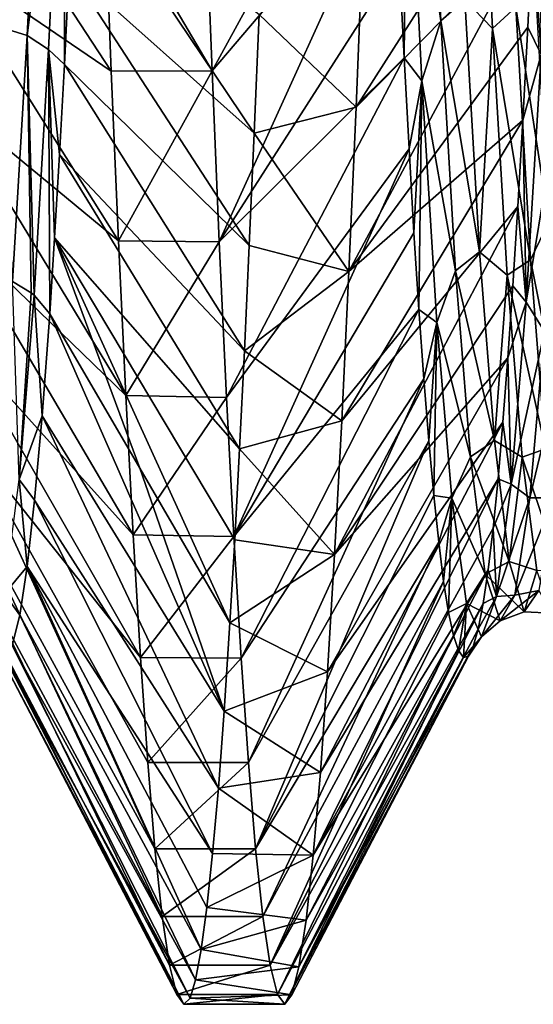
# Model space of a CAD drawing. Header units: metres. Extents: x -63.9 to 30, y -21 to 69.
# Tile 9 of 110: x -36.5 to -35, y -10.3 to -7.4. Entities that reach past the tile are written whole.
import ezdxf

# ---------------------------------------------------------------- set-up
doc = ezdxf.new("R2010")
doc.units = ezdxf.units.M
doc.layers.add('solid_SHOWER_ONO150MM_EU_AS_SW0001', color=7, linetype='CONTINUOUS')

msp = doc.modelspace()

# ---------------------------------------------------------------- linework, layer by layer
at = {"layer": 'solid_SHOWER_ONO150MM_EU_AS_SW0001'}
for points in [[(-35.280624, -7.439456, -55.558632), (-35.32452, -6.52784, -54.492146), (-35.380657, -6.724872, -54.630047)], [(-35.280624, -7.439456, -55.558632), (-35.209248, -7.376881, -55.514999), (-35.32452, -6.52784, -54.492146)], [(-36.46104, -6.579968, -67.45446), (-36.578377, -7.460284, -66.372139), (-36.534416, -6.556672, -67.443207)], [(-36.46104, -6.579968, -67.45446), (-36.504871, -7.482593, -66.383087), (-36.578377, -7.460284, -66.372139)], [(-36.398102, -6.625009, -67.473274), (-36.504871, -7.482593, -66.383087), (-36.46104, -6.579968, -67.45446)], [(-35.127697, -7.462516, -55.632065), (-35.171658, -6.560248, -54.559704), (-35.209248, -7.376881, -55.514999)], [(-35.058491, -7.399129, -55.503773), (-35.171658, -6.560248, -54.559704), (-35.127697, -7.462516, -55.632065)], [(-36.398102, -6.625009, -67.473274), (-36.44165, -7.524684, -66.402214), (-36.504871, -7.482593, -66.383087)], [(-36.398102, -6.625009, -67.473274), (-36.395119, -7.569089, -66.446114), (-36.44165, -7.524684, -66.402214)], [(-36.398102, -6.625009, -67.473274), (-36.380508, -7.283259, -66.822624), (-36.395119, -7.569089, -66.446114)], [(-35.433151, -6.62938, -54.442585), (-35.979179, -7.041733, -53.414719), (-35.957851, -7.58781, -53.960991)], [(-35.418552, -6.95388, -54.787987), (-35.433151, -6.62938, -54.442585), (-35.957851, -7.58781, -53.960991)], [(-35.380657, -6.724872, -54.630047), (-35.403942, -7.260931, -55.150028), (-35.389305, -7.549406, -55.527431)], [(-35.33654, -7.617466, -55.730717), (-35.380657, -6.724872, -54.630047), (-35.389305, -7.549406, -55.527431)], [(-35.280624, -7.439456, -55.558632), (-35.380657, -6.724872, -54.630047), (-35.33654, -7.617466, -55.730717)], [(-36.793163, -6.769268, -54.586861), (-36.256424, -7.588919, -53.962189), (-36.277496, -7.044564, -53.417347)], [(-36.793163, -6.769268, -54.586861), (-36.771217, -7.238403, -55.121376), (-36.256424, -7.588919, -53.962189)], [(-35.531239, -7.695269, -67.921371), (-34.993847, -6.853107, -67.323303), (-35.008507, -7.164492, -66.967987)], [(-35.531239, -7.695269, -67.921371), (-35.510151, -7.168097, -68.465981), (-34.993847, -6.853107, -67.323303)], [(-34.983612, -7.538918, -66.381058), (-35.008507, -7.164492, -66.967987), (-34.993847, -6.853107, -67.323303)], [(-35.418552, -6.95388, -54.787987), (-35.957851, -7.58781, -53.960991), (-35.936451, -8.093089, -54.548302)], [(-35.403942, -7.260931, -55.150028), (-35.418552, -6.95388, -54.787987), (-35.936451, -8.093089, -54.548302)], [(-35.833138, -7.772334, -67.834717), (-36.380508, -7.283259, -66.822624), (-36.36591, -6.978396, -67.184433)], [(-35.818687, -7.421087, -68.214569), (-35.833138, -7.772334, -67.834717), (-36.36591, -6.978396, -67.184433)], [(-36.277496, -7.044564, -53.417347), (-35.957851, -7.58781, -53.960991), (-35.979179, -7.041733, -53.414719)], [(-36.256424, -7.588919, -53.962189), (-35.957851, -7.58781, -53.960991), (-36.277496, -7.044564, -53.417347)], [(-35.55254, -8.181174, -67.33963), (-35.008507, -7.164492, -66.967987), (-35.023201, -7.458626, -66.59581)], [(-35.55254, -8.181174, -67.33963), (-35.531239, -7.695269, -67.921371), (-35.008507, -7.164492, -66.967987)], [(-34.983612, -7.538918, -66.381058), (-35.023201, -7.458626, -66.59581), (-35.008507, -7.164492, -66.967987)], [(-35.818687, -7.421087, -68.214569), (-35.510151, -7.168097, -68.465981), (-35.531239, -7.695269, -67.921371)], [(-36.771217, -7.238403, -55.121376), (-36.235031, -8.09042, -54.544956), (-36.256424, -7.588919, -53.962189)], [(-36.771217, -7.238403, -55.121376), (-36.749027, -7.666807, -55.692867), (-36.235031, -8.09042, -54.544956)], [(-34.961044, -8.034029, -56.389935), (-35.004589, -7.247963, -55.23267), (-35.058491, -7.399129, -55.503773)], [(-35.84763, -8.104161, -67.437782), (-36.395119, -7.569089, -66.446114), (-36.380508, -7.283259, -66.822624)], [(-35.833138, -7.772334, -67.834717), (-35.84763, -8.104161, -67.437782), (-36.380508, -7.283259, -66.822624)], [(-35.389305, -7.549406, -55.527431), (-35.403942, -7.260931, -55.150028), (-35.936451, -8.093089, -54.548302)], [(-35.280624, -7.439456, -55.558632), (-35.165424, -8.123307, -56.69614), (-35.209248, -7.376881, -55.514999)], [(-35.127697, -7.462516, -55.632065), (-35.209248, -7.376881, -55.514999), (-35.165424, -8.123307, -56.69614)], [(-35.01466, -8.147064, -56.688526), (-35.058491, -7.399129, -55.503773), (-35.127697, -7.462516, -55.632065)], [(-34.961044, -8.034029, -56.389935), (-35.058491, -7.399129, -55.503773), (-35.01466, -8.147064, -56.688526)], [(-35.818687, -7.421087, -68.214569), (-35.531239, -7.695269, -67.921371), (-35.833138, -7.772334, -67.834717)], [(-35.55254, -8.181174, -67.33963), (-35.023201, -7.458626, -66.59581), (-35.037884, -7.733934, -66.208542)], [(-35.236732, -8.179566, -56.75061), (-35.280624, -7.439456, -55.558632), (-35.33654, -7.617466, -55.730717)], [(-35.236732, -8.179566, -56.75061), (-35.165424, -8.123307, -56.69614), (-35.280624, -7.439456, -55.558632)], [(-34.983612, -7.538918, -66.381058), (-35.037884, -7.733934, -66.208542), (-35.023201, -7.458626, -66.59581)], [(-36.504871, -7.482593, -66.383087), (-36.548615, -8.210793, -65.186386), (-36.578377, -7.460284, -66.372139)], [(-36.493191, -8.244523, -65.203583), (-36.548615, -8.210793, -65.186386), (-36.504871, -7.482593, -66.383087)], [(-36.484428, -8.251806, -65.207291), (-36.493191, -8.244523, -65.203583), (-36.504871, -7.482593, -66.383087)], [(-36.44165, -7.524684, -66.402214), (-36.484428, -8.251806, -65.207291), (-36.504871, -7.482593, -66.383087)], [(-35.08374, -8.192221, -56.828571), (-35.127697, -7.462516, -55.632065), (-35.165424, -8.123307, -56.69614)], [(-35.01466, -8.147064, -56.688526), (-35.127697, -7.462516, -55.632065), (-35.08374, -8.192221, -56.828571)], [(-36.44165, -7.524684, -66.402214), (-36.438526, -8.306854, -65.235359), (-36.484428, -8.251806, -65.207291)], [(-36.44165, -7.524684, -66.402214), (-36.424351, -8.081381, -65.651726), (-36.438526, -8.306854, -65.235359)], [(-36.44165, -7.524684, -66.402214), (-36.395119, -7.569089, -66.446114), (-36.409737, -7.835279, -66.055557)], [(-36.44165, -7.524684, -66.402214), (-36.409737, -7.835279, -66.055557), (-36.424351, -8.081381, -65.651726)], [(-34.983612, -7.538918, -66.381058), (-35.027729, -8.271901, -65.168221), (-35.037884, -7.733934, -66.208542)], [(-34.929482, -7.67229, -66.107803), (-35.027729, -8.271901, -65.168221), (-34.983612, -7.538918, -66.381058)], [(-35.862106, -8.415738, -67.024773), (-36.409737, -7.835279, -66.055557), (-36.395119, -7.569089, -66.446114)], [(-35.84763, -8.104161, -67.437782), (-35.862106, -8.415738, -67.024773), (-36.395119, -7.569089, -66.446114)], [(-35.389305, -7.549406, -55.527431), (-35.936451, -8.093089, -54.548302), (-35.914837, -8.553754, -55.17284)], [(-35.37463, -7.818429, -55.919079), (-35.389305, -7.549406, -55.527431), (-35.914837, -8.553754, -55.17284)], [(-35.33654, -7.617466, -55.730717), (-35.389305, -7.549406, -55.527431), (-35.37463, -7.818429, -55.919079)], [(-36.235031, -8.09042, -54.544956), (-35.957851, -7.58781, -53.960991), (-36.256424, -7.588919, -53.962189)], [(-36.235031, -8.09042, -54.544956), (-35.936451, -8.093089, -54.548302), (-35.957851, -7.58781, -53.960991)], [(-35.33654, -7.617466, -55.730717), (-35.37463, -7.818429, -55.919079), (-35.359932, -8.066951, -56.323425)], [(-35.33654, -7.617466, -55.730717), (-35.359932, -8.066951, -56.323425), (-35.345249, -8.29403, -56.7388)], [(-35.292427, -8.332619, -56.954082), (-35.33654, -7.617466, -55.730717), (-35.345249, -8.29403, -56.7388)], [(-35.236732, -8.179566, -56.75061), (-35.33654, -7.617466, -55.730717), (-35.292427, -8.332619, -56.954082)], [(-36.749027, -7.666807, -55.692867), (-36.213223, -8.548077, -55.164516), (-36.235031, -8.09042, -54.544956)], [(-36.749027, -7.666807, -55.692867), (-36.726681, -8.052521, -56.299446), (-36.213223, -8.548077, -55.164516)], [(-34.929482, -7.67229, -66.107803), (-34.973377, -8.359152, -64.884399), (-35.027729, -8.271901, -65.168221)], [(-35.833138, -7.772334, -67.834717), (-35.531239, -7.695269, -67.921371), (-35.55254, -8.181174, -67.33963)], [(-35.57378, -8.623201, -66.723885), (-35.037884, -7.733934, -66.208542), (-35.052525, -7.989214, -65.807846)], [(-35.57378, -8.623201, -66.723885), (-35.55254, -8.181174, -67.33963), (-35.037884, -7.733934, -66.208542)], [(-35.027729, -8.271901, -65.168221), (-35.052525, -7.989214, -65.807846), (-35.037884, -7.733934, -66.208542)], [(-35.833138, -7.772334, -67.834717), (-35.55254, -8.181174, -67.33963), (-35.84763, -8.104161, -67.437782)], [(-35.876484, -8.706285, -66.596703), (-36.424351, -8.081381, -65.651726), (-36.409737, -7.835279, -66.055557)], [(-35.862106, -8.415738, -67.024773), (-35.876484, -8.706285, -66.596703), (-36.409737, -7.835279, -66.055557)], [(-35.37463, -7.818429, -55.919079), (-35.914837, -8.553754, -55.17284), (-35.893112, -8.965308, -55.828373)], [(-35.359932, -8.066951, -56.323425), (-35.37463, -7.818429, -55.919079), (-35.893112, -8.965308, -55.828373)], [(-35.594837, -9.018979, -66.077454), (-35.052525, -7.989214, -65.807846), (-35.067139, -8.22372, -65.39492)], [(-35.594837, -9.018979, -66.077454), (-35.57378, -8.623201, -66.723885), (-35.052525, -7.989214, -65.807846)], [(-35.027729, -8.271901, -65.168221), (-35.067139, -8.22372, -65.39492), (-35.052525, -7.989214, -65.807846)], [(-34.917496, -8.636856, -57.652107), (-34.961044, -8.034029, -56.389935), (-35.01466, -8.147064, -56.688526)], [(-36.726681, -8.052521, -56.299446), (-36.191315, -8.960379, -55.819836), (-36.213223, -8.548077, -55.164516)], [(-36.726681, -8.052521, -56.299446), (-36.704391, -8.391022, -56.934677), (-36.191315, -8.960379, -55.819836)], [(-35.345249, -8.29403, -56.7388), (-35.359932, -8.066951, -56.323425), (-35.893112, -8.965308, -55.828373)], [(-36.424351, -8.081381, -65.651726), (-36.171612, -8.76358, -65.468231), (-36.438526, -8.306854, -65.235359)], [(-36.424351, -8.081381, -65.651726), (-35.905357, -9.220647, -65.701294), (-36.171612, -8.76358, -65.468231)], [(-35.890793, -8.97511, -66.154602), (-35.905357, -9.220647, -65.701294), (-36.424351, -8.081381, -65.651726)], [(-35.876484, -8.706285, -66.596703), (-35.890793, -8.97511, -66.154602), (-36.424351, -8.081381, -65.651726)], [(-36.213223, -8.548077, -55.164516), (-35.936451, -8.093089, -54.548302), (-36.235031, -8.09042, -54.544956)], [(-36.213223, -8.548077, -55.164516), (-35.914837, -8.553754, -55.17284), (-35.936451, -8.093089, -54.548302)], [(-35.84763, -8.104161, -67.437782), (-35.55254, -8.181174, -67.33963), (-35.862106, -8.415738, -67.024773)], [(-35.236732, -8.179566, -56.75061), (-35.121597, -8.681611, -57.976734), (-35.165424, -8.123307, -56.69614)], [(-35.08374, -8.192221, -56.828571), (-35.165424, -8.123307, -56.69614), (-35.121597, -8.681611, -57.976734)], [(-34.970829, -8.706285, -57.972927), (-35.01466, -8.147064, -56.688526), (-35.08374, -8.192221, -56.828571)], [(-34.917496, -8.636856, -57.652107), (-35.01466, -8.147064, -56.688526), (-34.970829, -8.706285, -57.972927)], [(-35.862106, -8.415738, -67.024773), (-35.55254, -8.181174, -67.33963), (-35.57378, -8.623201, -66.723885)], [(-35.192841, -8.729572, -58.041145), (-35.236732, -8.179566, -56.75061), (-35.292427, -8.332619, -56.954082)], [(-35.192841, -8.729572, -58.041145), (-35.121597, -8.681611, -57.976734), (-35.236732, -8.179566, -56.75061)], [(-36.528831, -8.796786, -63.902748), (-36.548615, -8.210793, -65.186386), (-36.493191, -8.244523, -65.203583)], [(-35.03978, -8.730848, -58.122185), (-35.08374, -8.192221, -56.828571), (-35.121597, -8.681611, -57.976734)], [(-34.970829, -8.706285, -57.972927), (-35.08374, -8.192221, -56.828571), (-35.03978, -8.730848, -58.122185)], [(-36.528831, -8.796786, -63.902748), (-36.493191, -8.244523, -65.203583), (-36.484428, -8.251806, -65.207291)], [(-35.594837, -9.018979, -66.077454), (-35.067139, -8.22372, -65.39492), (-35.081734, -8.436577, -64.971375)], [(-35.027729, -8.271901, -65.168221), (-35.081734, -8.436577, -64.971375), (-35.067139, -8.22372, -65.39492)], [(-36.528831, -8.796786, -63.902748), (-36.484428, -8.251806, -65.207291), (-36.460964, -8.608562, -64.583)], [(-36.484428, -8.251806, -65.207291), (-36.438526, -8.306854, -65.235359), (-36.460964, -8.608562, -64.583)], [(-35.027729, -8.271901, -65.168221), (-35.071846, -8.810855, -63.857834), (-35.081734, -8.436577, -64.971375)], [(-34.973377, -8.359152, -64.884399), (-35.071846, -8.810855, -63.857834), (-35.027729, -8.271901, -65.168221)], [(-35.345249, -8.29403, -56.7388), (-35.893112, -8.965308, -55.828373), (-35.871464, -9.325745, -56.510792)], [(-35.330605, -8.499177, -57.164135), (-35.345249, -8.29403, -56.7388), (-35.871464, -9.325745, -56.510792)], [(-35.292427, -8.332619, -56.954082), (-35.345249, -8.29403, -56.7388), (-35.330605, -8.499177, -57.164135)], [(-36.460964, -8.608562, -64.583), (-36.438526, -8.306854, -65.235359), (-35.92173, -9.482566, -65.147705)], [(-36.438526, -8.306854, -65.235359), (-36.171612, -8.76358, -65.468231), (-35.92173, -9.482566, -65.147705)], [(-35.292427, -8.332619, -56.954082), (-35.330605, -8.499177, -57.164135), (-35.316002, -8.682488, -57.599632)], [(-35.292427, -8.332619, -56.954082), (-35.316002, -8.682488, -57.599632), (-35.301411, -8.843852, -58.045071)], [(-35.24831, -8.851856, -58.272442), (-35.292427, -8.332619, -56.954082), (-35.301411, -8.843852, -58.045071)], [(-35.192841, -8.729572, -58.041145), (-35.292427, -8.332619, -56.954082), (-35.24831, -8.851856, -58.272442)], [(-34.973377, -8.359152, -64.884399), (-35.017269, -8.851524, -63.570786), (-35.071846, -8.810855, -63.857834)], [(-34.973377, -8.359152, -64.884399), (-34.902466, -8.373284, -64.795036), (-35.017269, -8.851524, -63.570786)], [(-36.704391, -8.391022, -56.934677), (-36.169586, -9.323676, -56.506496), (-36.191315, -8.960379, -55.819836)], [(-36.704391, -8.391022, -56.934677), (-36.682228, -8.679782, -57.593868), (-36.169586, -9.323676, -56.506496)], [(-35.017269, -8.851524, -63.570786), (-34.902466, -8.373284, -64.795036), (-34.946293, -8.851286, -63.482319)], [(-35.862106, -8.415738, -67.024773), (-35.57378, -8.623201, -66.723885), (-35.876484, -8.706285, -66.596703)], [(-35.615749, -9.366385, -65.403786), (-35.081734, -8.436577, -64.971375), (-35.09634, -8.627158, -64.538628)], [(-35.615749, -9.366385, -65.403786), (-35.594837, -9.018979, -66.077454), (-35.081734, -8.436577, -64.971375)], [(-35.071846, -8.810855, -63.857834), (-35.09634, -8.627158, -64.538628), (-35.081734, -8.436577, -64.971375)], [(-35.330605, -8.499177, -57.164135), (-35.871464, -9.325745, -56.510792), (-35.850094, -9.634178, -57.217789)], [(-35.316002, -8.682488, -57.599632), (-35.330605, -8.499177, -57.164135), (-35.850094, -9.634178, -57.217789)], [(-36.191315, -8.960379, -55.819836), (-35.914837, -8.553754, -55.17284), (-36.213223, -8.548077, -55.164516)], [(-36.191315, -8.960379, -55.819836), (-35.893112, -8.965308, -55.828373), (-35.914837, -8.553754, -55.17284)], [(-36.528831, -8.796786, -63.902748), (-36.460964, -8.608562, -64.583), (-36.483192, -8.858219, -63.912792)], [(-36.483192, -8.858219, -63.912792), (-36.460964, -8.608562, -64.583), (-35.939087, -9.71046, -64.581825)], [(-36.460964, -8.608562, -64.583), (-35.92173, -9.482566, -65.147705), (-35.939087, -9.71046, -64.581825)], [(-35.876484, -8.706285, -66.596703), (-35.57378, -8.623201, -66.723885), (-35.594837, -9.018979, -66.077454)], [(-35.636711, -9.663557, -64.706505), (-35.09634, -8.627158, -64.538628), (-35.110985, -8.795223, -64.097282)], [(-35.636711, -9.663557, -64.706505), (-35.615749, -9.366385, -65.403786), (-35.09634, -8.627158, -64.538628)], [(-35.071846, -8.810855, -63.857834), (-35.110985, -8.795223, -64.097282), (-35.09634, -8.627158, -64.538628)], [(-36.682228, -8.679782, -57.593868), (-36.148205, -9.634015, -57.217377), (-36.169586, -9.323676, -56.506496)], [(-36.682228, -8.679782, -57.593868), (-36.127052, -9.889703, -57.947742), (-36.148205, -9.634015, -57.217377)], [(-36.682228, -8.679782, -57.593868), (-36.660175, -8.916575, -58.271816), (-36.127052, -9.889703, -57.947742)], [(-35.316002, -8.682488, -57.599632), (-35.850094, -9.634178, -57.217789), (-35.828781, -9.889475, -57.947002)], [(-35.301411, -8.843852, -58.045071), (-35.316002, -8.682488, -57.599632), (-35.828781, -9.889475, -57.947002)], [(-35.192841, -8.729572, -58.041145), (-35.07777, -9.039163, -59.327454), (-35.121597, -8.681611, -57.976734)], [(-35.03978, -8.730848, -58.122185), (-35.121597, -8.681611, -57.976734), (-35.07777, -9.039163, -59.327454)], [(-35.876484, -8.706285, -66.596703), (-35.594837, -9.018979, -66.077454), (-35.890793, -8.97511, -66.154602)], [(-34.926998, -9.064157, -59.327553), (-34.970829, -8.706285, -57.972927), (-35.03978, -8.730848, -58.122185)], [(-35.148949, -9.077238, -59.400482), (-35.192841, -8.729572, -58.041145), (-35.24831, -8.851856, -58.272442)], [(-35.148949, -9.077238, -59.400482), (-35.07777, -9.039163, -59.327454), (-35.192841, -8.729572, -58.041145)], [(-34.995819, -9.066621, -59.482887), (-35.03978, -8.730848, -58.122185), (-35.07777, -9.039163, -59.327454)], [(-34.926998, -9.064157, -59.327553), (-35.03978, -8.730848, -58.122185), (-34.995819, -9.066621, -59.482887)], [(-36.171612, -8.76358, -65.468231), (-35.905357, -9.220647, -65.701294), (-35.92173, -9.482566, -65.147705)], [(-36.572849, -9.135339, -62.530312), (-36.528831, -8.796786, -63.902748), (-36.505188, -9.05455, -63.228657)], [(-36.528831, -8.796786, -63.902748), (-36.483192, -8.858219, -63.912792), (-36.505188, -9.05455, -63.228657)], [(-35.657944, -9.908902, -63.989338), (-35.110985, -8.795223, -64.097282), (-35.12566, -8.940843, -63.647243)], [(-35.657944, -9.908902, -63.989338), (-35.636711, -9.663557, -64.706505), (-35.110985, -8.795223, -64.097282)], [(-35.071846, -8.810855, -63.857834), (-35.12566, -8.940843, -63.647243), (-35.110985, -8.795223, -64.097282)], [(-35.071846, -8.810855, -63.857834), (-35.115963, -9.143312, -62.480251), (-35.12566, -8.940843, -63.647243)], [(-35.017269, -8.851524, -63.570786), (-35.115963, -9.143312, -62.480251), (-35.071846, -8.810855, -63.857834)], [(-35.286797, -8.982703, -58.499168), (-35.301411, -8.843852, -58.045071), (-35.828781, -9.889475, -57.947002)], [(-35.24831, -8.851856, -58.272442), (-35.301411, -8.843852, -58.045071), (-35.286797, -8.982703, -58.499168)], [(-35.24831, -8.851856, -58.272442), (-35.286797, -8.982703, -58.499168), (-35.272156, -9.098398, -58.95998)], [(-35.24831, -8.851856, -58.272442), (-35.272156, -9.098398, -58.95998), (-35.257477, -9.190589, -59.426201)], [(-35.204193, -9.164269, -59.654736), (-35.24831, -8.851856, -58.272442), (-35.257477, -9.190589, -59.426201)], [(-35.148949, -9.077238, -59.400482), (-35.24831, -8.851856, -58.272442), (-35.204193, -9.164269, -59.654736)], [(-35.017269, -8.851524, -63.570786), (-35.061161, -9.139029, -62.197449), (-35.115963, -9.143312, -62.480251)], [(-35.061161, -9.139029, -62.197449), (-34.946293, -8.851286, -63.482319), (-34.990116, -9.125184, -62.11216)], [(-35.017269, -8.851524, -63.570786), (-34.946293, -8.851286, -63.482319), (-35.061161, -9.139029, -62.197449)], [(-36.505188, -9.05455, -63.228657), (-36.483192, -8.858219, -63.912792), (-35.956226, -9.904188, -64.004921)], [(-36.483192, -8.858219, -63.912792), (-35.939087, -9.71046, -64.581825), (-35.956226, -9.904188, -64.004921)], [(-36.660175, -8.916575, -58.271816), (-36.105797, -10.089981, -58.694618), (-36.127052, -9.889703, -57.947742)], [(-36.660175, -8.916575, -58.271816), (-36.638226, -9.099296, -58.961277), (-36.105797, -10.089981, -58.694618)], [(-35.657944, -9.908902, -63.989338), (-35.12566, -8.940843, -63.647243), (-35.14035, -9.06376, -63.189114)], [(-35.115963, -9.143312, -62.480251), (-35.14035, -9.06376, -63.189114), (-35.12566, -8.940843, -63.647243)], [(-36.169586, -9.323676, -56.506496), (-35.893112, -8.965308, -55.828373), (-36.191315, -8.960379, -55.819836)], [(-36.169586, -9.323676, -56.506496), (-35.871464, -9.325745, -56.510792), (-35.893112, -8.965308, -55.828373)], [(-35.890793, -8.97511, -66.154602), (-35.594837, -9.018979, -66.077454), (-35.905357, -9.220647, -65.701294)], [(-35.286797, -8.982703, -58.499168), (-35.828781, -9.889475, -57.947002), (-35.807278, -10.090171, -58.69545)], [(-35.272156, -9.098398, -58.95998), (-35.286797, -8.982703, -58.499168), (-35.807278, -10.090171, -58.69545)], [(-35.905357, -9.220647, -65.701294), (-35.594837, -9.018979, -66.077454), (-35.615749, -9.366385, -65.403786)], [(-36.572849, -9.135339, -62.530312), (-36.505188, -9.05455, -63.228657), (-36.527157, -9.198356, -62.527847)], [(-36.527157, -9.198356, -62.527847), (-36.505188, -9.05455, -63.228657), (-35.989685, -10.188191, -62.822979)], [(-36.505188, -9.05455, -63.228657), (-35.973057, -10.06353, -63.418236), (-35.989685, -10.188191, -62.822979)], [(-36.505188, -9.05455, -63.228657), (-35.956226, -9.904188, -64.004921), (-35.973057, -10.06353, -63.418236)], [(-35.148949, -9.077238, -59.400482), (-35.033943, -9.188835, -60.716549), (-35.07777, -9.039163, -59.327454)], [(-34.995819, -9.066621, -59.482887), (-35.07777, -9.039163, -59.327454), (-35.033943, -9.188835, -60.716549)], [(-35.679237, -10.101106, -63.256138), (-35.14035, -9.06376, -63.189114), (-35.155029, -9.163434, -62.724545)], [(-35.679237, -10.101106, -63.256138), (-35.657944, -9.908902, -63.989338), (-35.14035, -9.06376, -63.189114)], [(-35.105053, -9.215446, -60.796616), (-35.148949, -9.077238, -59.400482), (-35.204193, -9.164269, -59.654736)], [(-35.115963, -9.143312, -62.480251), (-35.155029, -9.163434, -62.724545), (-35.14035, -9.06376, -63.189114)], [(-35.105053, -9.215446, -60.796616), (-35.033943, -9.188835, -60.716549), (-35.148949, -9.077238, -59.400482)], [(-34.951859, -9.192457, -60.878582), (-34.995819, -9.066621, -59.482887), (-35.033943, -9.188835, -60.716549)], [(-36.638226, -9.099296, -58.961277), (-36.084072, -10.233987, -59.454681), (-36.105797, -10.089981, -58.694618)], [(-36.638226, -9.099296, -58.961277), (-36.616138, -9.228148, -59.661968), (-36.084072, -10.233987, -59.454681)], [(-35.272156, -9.098398, -58.95998), (-35.807278, -10.090171, -58.69545), (-35.785542, -10.234488, -59.457996)], [(-35.257477, -9.190589, -59.426201), (-35.272156, -9.098398, -58.95998), (-35.785542, -10.234488, -59.457996)], [(-36.572849, -9.135339, -62.530312), (-36.527157, -9.198356, -62.527847), (-36.549259, -9.288381, -61.814198)], [(-35.115963, -9.143312, -62.480251), (-35.16967, -9.239395, -62.255627), (-35.155029, -9.163434, -62.724545)], [(-35.115963, -9.143312, -62.480251), (-35.160076, -9.262724, -61.06826), (-35.16967, -9.239395, -62.255627)], [(-35.061161, -9.139029, -62.197449), (-35.160076, -9.262724, -61.06826), (-35.115963, -9.143312, -62.480251)], [(-35.061161, -9.139029, -62.197449), (-35.105053, -9.215446, -60.796616), (-35.160076, -9.262724, -61.06826)], [(-35.105053, -9.215446, -60.796616), (-34.990116, -9.125184, -62.11216), (-35.033943, -9.188835, -60.716549)], [(-35.061161, -9.139029, -62.197449), (-34.990116, -9.125184, -62.11216), (-35.105053, -9.215446, -60.796616)], [(-34.951859, -9.192457, -60.878582), (-35.033943, -9.188835, -60.716549), (-34.990116, -9.125184, -62.11216)], [(-35.70039, -10.239134, -62.510841), (-35.155029, -9.163434, -62.724545), (-35.16967, -9.239395, -62.255627)], [(-35.70039, -10.239134, -62.510841), (-35.679237, -10.101106, -63.256138), (-35.155029, -9.163434, -62.724545)], [(-35.204193, -9.164269, -59.654736), (-35.257477, -9.190589, -59.426201), (-35.242779, -9.258897, -59.895855)], [(-35.204193, -9.164269, -59.654736), (-35.242779, -9.258897, -59.895855), (-35.228111, -9.303096, -60.366528)], [(-35.204193, -9.164269, -59.654736), (-35.228111, -9.303096, -60.366528), (-35.213486, -9.323279, -60.837841)], [(-35.160076, -9.262724, -61.06826), (-35.204193, -9.164269, -59.654736), (-35.213486, -9.323279, -60.837841)], [(-35.105053, -9.215446, -60.796616), (-35.204193, -9.164269, -59.654736), (-35.160076, -9.262724, -61.06826)], [(-36.549259, -9.288381, -61.814198), (-36.527157, -9.198356, -62.527847), (-36.006332, -10.277783, -62.22052)], [(-36.527157, -9.198356, -62.527847), (-35.989685, -10.188191, -62.822979), (-36.006332, -10.277783, -62.22052)], [(-35.242779, -9.258897, -59.895855), (-35.257477, -9.190589, -59.426201), (-35.785542, -10.234488, -59.457996)], [(-36.616138, -9.228148, -59.661968), (-36.062065, -10.320896, -60.224377), (-36.084072, -10.233987, -59.454681)], [(-36.616138, -9.228148, -59.661968), (-36.593811, -9.30328, -60.375767), (-36.062065, -10.320896, -60.224377)], [(-35.905357, -9.220647, -65.701294), (-35.615749, -9.366385, -65.403786), (-35.92173, -9.482566, -65.147705)], [(-35.242779, -9.258897, -59.895855), (-35.785542, -10.234488, -59.457996), (-35.763763, -10.32119, -60.228291)], [(-35.228111, -9.303096, -60.366528), (-35.242779, -9.258897, -59.895855), (-35.763763, -10.32119, -60.228291)], [(-35.70039, -10.239134, -62.510841), (-35.16967, -9.239395, -62.255627), (-35.184284, -9.291449, -61.783607)], [(-35.160076, -9.262724, -61.06826), (-35.213486, -9.323279, -60.837841), (-35.198887, -9.319421, -61.310257)], [(-35.160076, -9.262724, -61.06826), (-35.198887, -9.319421, -61.310257), (-35.184284, -9.291449, -61.783607)], [(-35.160076, -9.262724, -61.06826), (-35.184284, -9.291449, -61.783607), (-35.16967, -9.239395, -62.255627)], [(-36.571476, -9.32344, -61.095287), (-36.549259, -9.288381, -61.814198), (-36.023079, -10.331869, -61.61235)], [(-36.549259, -9.288381, -61.814198), (-36.006332, -10.277783, -62.22052), (-36.023079, -10.331869, -61.61235)], [(-35.721359, -10.322248, -61.757439), (-35.184284, -9.291449, -61.783607), (-35.198887, -9.319421, -61.310257)], [(-35.721359, -10.322248, -61.757439), (-35.70039, -10.239134, -62.510841), (-35.184284, -9.291449, -61.783607)], [(-36.593811, -9.30328, -60.375767), (-36.041096, -10.35, -61), (-36.062065, -10.320896, -60.224377)], [(-36.593811, -9.30328, -60.375767), (-36.571476, -9.32344, -61.095287), (-36.041096, -10.35, -61)], [(-36.571476, -9.32344, -61.095287), (-36.023079, -10.331869, -61.61235), (-36.041096, -10.35, -61)], [(-36.148205, -9.634015, -57.217377), (-35.871464, -9.325745, -56.510792), (-36.169586, -9.323676, -56.506496)], [(-35.228111, -9.303096, -60.366528), (-35.763763, -10.32119, -60.228291), (-35.742218, -10.35, -61)], [(-35.213486, -9.323279, -60.837841), (-35.228111, -9.303096, -60.366528), (-35.742218, -10.35, -61)], [(-35.198887, -9.319421, -61.310257), (-35.213486, -9.323279, -60.837841), (-35.742218, -10.35, -61)], [(-35.721359, -10.322248, -61.757439), (-35.198887, -9.319421, -61.310257), (-35.742218, -10.35, -61)], [(-36.148205, -9.634015, -57.217377), (-35.850094, -9.634178, -57.217789), (-35.871464, -9.325745, -56.510792)], [(-35.92173, -9.482566, -65.147705), (-35.615749, -9.366385, -65.403786), (-35.636711, -9.663557, -64.706505)], [(-35.92173, -9.482566, -65.147705), (-35.636711, -9.663557, -64.706505), (-35.939087, -9.71046, -64.581825)], [(-36.127052, -9.889703, -57.947742), (-35.850094, -9.634178, -57.217789), (-36.148205, -9.634015, -57.217377)], [(-36.127052, -9.889703, -57.947742), (-35.828781, -9.889475, -57.947002), (-35.850094, -9.634178, -57.217789)], [(-35.939087, -9.71046, -64.581825), (-35.636711, -9.663557, -64.706505), (-35.657944, -9.908902, -63.989338)], [(-35.939087, -9.71046, -64.581825), (-35.657944, -9.908902, -63.989338), (-35.956226, -9.904188, -64.004921)], [(-36.105797, -10.089981, -58.694618), (-35.828781, -9.889475, -57.947002), (-36.127052, -9.889703, -57.947742)], [(-36.105797, -10.089981, -58.694618), (-35.807278, -10.090171, -58.69545), (-35.828781, -9.889475, -57.947002)], [(-35.956226, -9.904188, -64.004921), (-35.657944, -9.908902, -63.989338), (-35.973057, -10.06353, -63.418236)], [(-35.973057, -10.06353, -63.418236), (-35.657944, -9.908902, -63.989338), (-35.679237, -10.101106, -63.256138)], [(-35.973057, -10.06353, -63.418236), (-35.679237, -10.101106, -63.256138), (-35.989685, -10.188191, -62.822979)], [(-36.084072, -10.233987, -59.454681), (-35.807278, -10.090171, -58.69545), (-36.105797, -10.089981, -58.694618)], [(-36.084072, -10.233987, -59.454681), (-35.785542, -10.234488, -59.457996), (-35.807278, -10.090171, -58.69545)], [(-35.989685, -10.188191, -62.822979), (-35.679237, -10.101106, -63.256138), (-35.70039, -10.239134, -62.510841)], [(-35.989685, -10.188191, -62.822979), (-35.70039, -10.239134, -62.510841), (-36.006332, -10.277783, -62.22052)], [(-36.062065, -10.320896, -60.224377), (-35.785542, -10.234488, -59.457996), (-36.084072, -10.233987, -59.454681)], [(-36.062065, -10.320896, -60.224377), (-35.763763, -10.32119, -60.228291), (-35.785542, -10.234488, -59.457996)], [(-36.006332, -10.277783, -62.22052), (-35.70039, -10.239134, -62.510841), (-35.721359, -10.322248, -61.757439)], [(-36.006332, -10.277783, -62.22052), (-35.721359, -10.322248, -61.757439), (-36.023079, -10.331869, -61.61235)], [(-36.041096, -10.35, -61), (-35.763763, -10.32119, -60.228291), (-36.062065, -10.320896, -60.224377)], [(-36.041096, -10.35, -61), (-35.742218, -10.35, -61), (-35.763763, -10.32119, -60.228291)], [(-36.023079, -10.331869, -61.61235), (-35.742218, -10.35, -61), (-36.041096, -10.35, -61)], [(-36.023079, -10.331869, -61.61235), (-35.721359, -10.322248, -61.757439), (-35.742218, -10.35, -61)]]:
    msp.add_3dface(points, dxfattribs=at)

doc.saveas('drawing.dxf')
